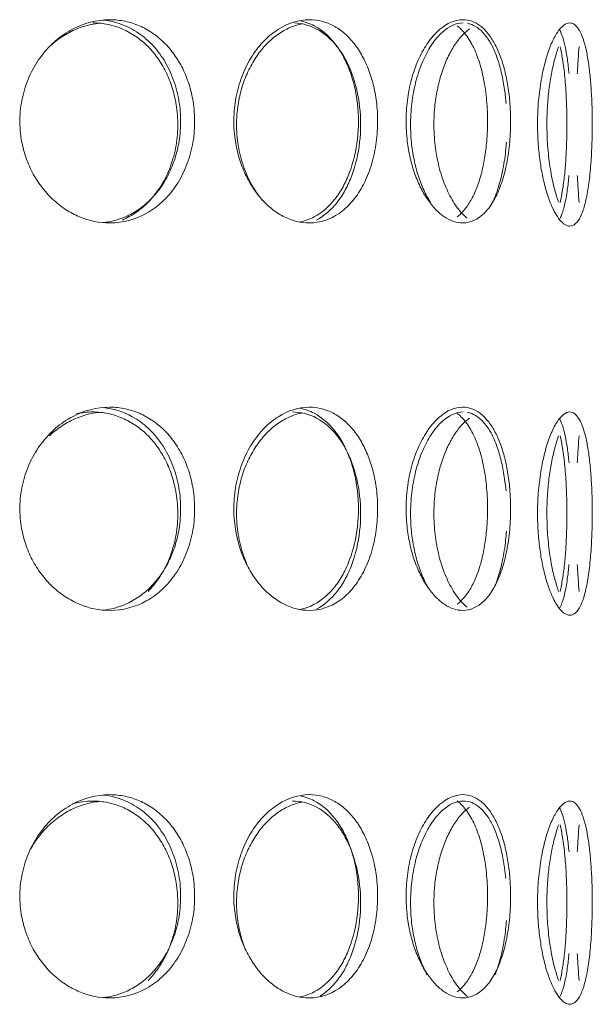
# Model space of a CAD drawing. Header units: inches. Extents: x -498 to 634, y -52 to 183.
# Tile 9 of 29: x -16.16 to -13.94, y 158.26 to 162.08. Entities that reach past the tile are written whole.
import ezdxf

# ---------------------------------------------------------------- set-up
doc = ezdxf.new("R2010")
doc.units = ezdxf.units.IN
doc.header["$MEASUREMENT"] = 0
doc.layers.add('M-EQPM', color=90, linetype='Continuous', lineweight=9)

# ---------------------------------------------------------------- blocks, each defined once
blk = doc.blocks.new('Roof Vent - Roof Vent-V5-Right')
at = {"layer": 'M-EQPM'}
for points, knots in [([(-15.8113, 161.289), (-15.8522, 161.2895), (-15.9101, 161.3009), (-15.9837, 161.3402), (-16.034, 161.3794), (-16.0775, 161.4285), (-16.1135, 161.4847), (-16.1395, 161.5474), (-16.1575, 161.6194), (-16.1611, 161.6857), (-16.1562, 161.743), (-16.1455, 161.7982), (-16.1216, 161.8666), (-16.0783, 161.9376), (-16.0231, 161.9972), (-15.9343, 162.0577), (-15.8624, 162.0758), (-15.8113, 162.0764)], [0, 0, 0, 0, 0.111111, 0.166667, 0.222222, 0.277778, 0.333333, 0.388889, 0.444444, 0.513889, 0.548611, 0.583333, 0.652778, 0.722222, 0.791667, 0.861111, 1, 1, 1, 1]), ([(-15.8516, 162.0625), (-15.8622, 162.0615), (-15.8924, 162.0569), (-15.9403, 162.0424), (-15.9939, 162.0138), (-16.0259, 161.9893), (-16.0402, 161.9764)], [0.0262104, 0.0262104, 0.0262104, 0.0262104, 0.0555556, 0.1111111, 0.1666667, 0.2164931, 0.2164931, 0.2164931, 0.2164931]), ([(-15.8777, 162.0641), (-15.8571, 162.0639), (-15.8173, 162.0596), (-15.7622, 162.0424), (-15.7093, 162.0128), (-15.6621, 161.9736), (-15.6221, 161.9246), (-15.5894, 161.8684), (-15.5659, 161.8057), (-15.5498, 161.7336), (-15.5466, 161.6673), (-15.551, 161.61), (-15.5606, 161.5549), (-15.582, 161.4865), (-15.6215, 161.4154), (-15.6725, 161.3558), (-15.7227, 161.3196), (-15.7536, 161.3044), (-15.7625, 161.3005)], [0, 0, 0, 0, 0.0555556, 0.1111111, 0.1666667, 0.2222222, 0.2777778, 0.3333333, 0.3888889, 0.4444444, 0.5138889, 0.5486111, 0.5833333, 0.6527778, 0.7222222, 0.7916667, 0.8611111, 0.8888889, 0.8888889, 0.8888889, 0.8888889]), ([(-15.8374, 161.2906), (-15.8072, 161.2936), (-15.7599, 161.3056), (-15.698, 161.3402), (-15.651, 161.3794), (-15.611, 161.4284), (-15.5783, 161.4847), (-15.5549, 161.5474), (-15.5388, 161.6194), (-15.5356, 161.6857), (-15.54, 161.743), (-15.5496, 161.7982), (-15.571, 161.8667), (-15.6102, 161.9376), (-15.661, 161.9972), (-15.7368, 162.052), (-15.7972, 162.0708), (-15.8374, 162.0748)], [0.0262108, 0.0262108, 0.0262108, 0.0262108, 0.1111111, 0.1666667, 0.2222222, 0.2777778, 0.3333333, 0.3888889, 0.4444444, 0.5138889, 0.5486111, 0.5833333, 0.6527778, 0.7222222, 0.7916667, 0.8611111, 0.9737937, 0.9737937, 0.9737937, 0.9737937]), ([(-15.8113, 162.0764), (-15.7908, 162.0762), (-15.7512, 162.0719), (-15.6962, 162.0547), (-15.6435, 162.0251), (-15.5965, 161.9859), (-15.5566, 161.9369), (-15.524, 161.8808), (-15.5006, 161.818), (-15.4845, 161.7459), (-15.4813, 161.6796), (-15.4857, 161.6223), (-15.4953, 161.5672), (-15.5166, 161.4988), (-15.556, 161.4277), (-15.6068, 161.3681), (-15.6902, 161.3078), (-15.7601, 161.2896), (-15.8113, 161.289)], [0, 0, 0, 0, 0.055556, 0.111111, 0.166667, 0.222222, 0.277778, 0.333333, 0.388889, 0.444444, 0.513889, 0.548611, 0.583333, 0.652778, 0.722222, 0.791667, 0.861111, 1, 1, 1, 1]), ([(-15.0386, 161.289), (-15.0723, 161.2895), (-15.1203, 161.3009), (-15.1819, 161.3402), (-15.2242, 161.3794), (-15.261, 161.4285), (-15.2916, 161.4847), (-15.3138, 161.5474), (-15.3292, 161.6194), (-15.3323, 161.6857), (-15.3281, 161.743), (-15.3189, 161.7982), (-15.2985, 161.8666), (-15.2617, 161.9376), (-15.215, 161.9972), (-15.1403, 162.0577), (-15.0807, 162.0758), (-15.0386, 162.0764)], [0, 0, 0, 0, 0.111111, 0.166667, 0.222222, 0.277778, 0.333333, 0.388889, 0.444444, 0.513889, 0.548611, 0.583333, 0.652778, 0.722222, 0.791667, 0.861111, 1, 1, 1, 1]), ([(-15.0681, 162.06), (-15.0716, 162.0594), (-15.0911, 162.0551), (-15.1257, 162.0424), (-15.1719, 162.0128), (-15.2142, 161.9736), (-15.2508, 161.9246), (-15.2812, 161.8684), (-15.3034, 161.8057), (-15.3187, 161.7336), (-15.3217, 161.6673), (-15.3175, 161.6101), (-15.3084, 161.5549), (-15.2881, 161.4865), (-15.2554, 161.4233), (-15.2304, 161.3891), (-15.2197, 161.3764)], [0.043858, 0.043858, 0.043858, 0.043858, 0.0555556, 0.1111111, 0.1666667, 0.2222222, 0.2777778, 0.3333333, 0.3888889, 0.4444444, 0.5138889, 0.5486111, 0.5833333, 0.6527778, 0.7222222, 0.7685245, 0.7685245, 0.7685245, 0.7685245]), ([(-15.0105, 161.3005), (-14.9811, 161.3161), (-14.9408, 161.351), (-14.8982, 161.416), (-14.8641, 161.4913), (-14.8388, 161.6006), (-14.8388, 161.7401), (-14.8641, 161.8495), (-14.8982, 161.9247), (-14.9407, 161.9897), (-15.0059, 162.0461), (-15.0667, 162.0628), (-15.0963, 162.0639)], [0.1111111, 0.1111111, 0.1111111, 0.1111111, 0.2222222, 0.2777778, 0.3333333, 0.4444444, 0.5555556, 0.6666667, 0.7222222, 0.7777778, 0.8888889, 0.9911121, 0.9911121, 0.9911121, 0.9911121]), ([(-15.0757, 162.0727), (-15.0564, 162.0689), (-15.0066, 162.0511), (-14.9496, 162.002), (-14.9069, 161.9371), (-14.8727, 161.8619), (-14.8473, 161.7524), (-14.8473, 161.6129), (-14.8727, 161.5036), (-14.907, 161.4283), (-14.9497, 161.3633), (-15.0066, 161.3143), (-15.0564, 161.2965), (-15.0757, 161.2927)], [0.0436651, 0.0436651, 0.0436651, 0.0436651, 0.1111111, 0.2222222, 0.2777778, 0.3333333, 0.4444444, 0.5555556, 0.6666667, 0.7222222, 0.7777778, 0.8888889, 0.9563272, 0.9563272, 0.9563272, 0.9563272]), ([(-15.0386, 162.0764), (-15.0217, 162.0762), (-14.9893, 162.0719), (-14.9446, 162.0547), (-14.902, 162.0251), (-14.8643, 161.9859), (-14.8325, 161.9369), (-14.8067, 161.8807), (-14.7881, 161.818), (-14.7755, 161.7459), (-14.773, 161.6796), (-14.7765, 161.6224), (-14.784, 161.5672), (-14.8008, 161.4988), (-14.832, 161.4278), (-14.8725, 161.3681), (-14.9396, 161.3078), (-14.9965, 161.2896), (-15.0386, 161.289)], [0, 0, 0, 0, 0.055556, 0.111111, 0.166667, 0.222222, 0.277778, 0.333333, 0.388889, 0.444444, 0.513889, 0.548611, 0.583333, 0.652778, 0.722222, 0.791667, 0.861111, 1, 1, 1, 1]), ([(-14.4443, 161.289), (-14.4688, 161.2895), (-14.5041, 161.3009), (-14.5502, 161.3402), (-14.5821, 161.3794), (-14.61, 161.4284), (-14.6334, 161.4847), (-14.6505, 161.5474), (-14.6624, 161.6194), (-14.6648, 161.6857), (-14.6615, 161.743), (-14.6545, 161.7982), (-14.6387, 161.8667), (-14.6105, 161.9376), (-14.5751, 161.9972), (-14.519, 162.0577), (-14.4749, 162.0758), (-14.4443, 162.0764)], [0, 0, 0, 0, 0.111111, 0.166667, 0.222222, 0.277778, 0.333333, 0.388889, 0.444444, 0.513889, 0.548611, 0.583333, 0.652778, 0.722222, 0.791667, 0.861111, 1, 1, 1, 1]), ([(-14.5695, 161.3688), (-14.5788, 161.3835), (-14.5962, 161.4162), (-14.6181, 161.4724), (-14.6341, 161.5351), (-14.6452, 161.6071), (-14.6474, 161.6734), (-14.6444, 161.7306), (-14.6378, 161.7858), (-14.6231, 161.8543), (-14.5966, 161.9253), (-14.5635, 161.9849), (-14.5112, 162.0454), (-14.4704, 162.0635), (-14.4422, 162.0641)], [0.2222222, 0.2222222, 0.2222222, 0.2222222, 0.2777778, 0.3333333, 0.3888889, 0.4444444, 0.5138889, 0.5486111, 0.5833333, 0.6527778, 0.7222222, 0.7916667, 0.8611111, 1, 1, 1, 1]), ([(-14.4443, 162.0764), (-14.4321, 162.0762), (-14.4086, 162.0719), (-14.3768, 162.0547), (-14.3468, 162.0251), (-14.3205, 161.9859), (-14.2986, 161.9369), (-14.281, 161.8807), (-14.2685, 161.818), (-14.26, 161.7459), (-14.2583, 161.6796), (-14.2606, 161.6224), (-14.2657, 161.5672), (-14.277, 161.4988), (-14.2982, 161.4278), (-14.3262, 161.3681), (-14.3731, 161.3078), (-14.4137, 161.2896), (-14.4443, 161.289)], [0, 0, 0, 0, 0.055556, 0.111111, 0.166667, 0.222222, 0.277778, 0.333333, 0.388889, 0.444444, 0.513889, 0.548611, 0.583333, 0.652778, 0.722222, 0.791667, 0.861111, 1, 1, 1, 1]), ([(-14.4263, 162.0625), (-14.4207, 162.0614), (-14.4046, 162.0569), (-14.38, 162.0424), (-14.3526, 162.0128), (-14.3287, 161.9736), (-14.3089, 161.9247), (-14.293, 161.8685), (-14.2824, 161.8097), (-14.2779, 161.7698), (-14.2764, 161.7516)], [0.0265576, 0.0265576, 0.0265576, 0.0265576, 0.0555556, 0.1111111, 0.1666667, 0.2222222, 0.2777778, 0.3333333, 0.3888889, 0.4338694, 0.4338694, 0.4338694, 0.4338694]), ([(-14.0297, 161.2767), (-14.0426, 161.2772), (-14.0617, 161.2886), (-14.0876, 161.3279), (-14.106, 161.3671), (-14.1225, 161.4161), (-14.1364, 161.4723), (-14.1467, 161.535), (-14.1539, 161.6071), (-14.1554, 161.6734), (-14.1534, 161.7307), (-14.1491, 161.7859), (-14.1396, 161.8543), (-14.1227, 161.9253), (-14.1019, 161.9849), (-14.0698, 162.0454), (-14.0458, 162.0635), (-14.0297, 162.0641)], [0, 0, 0, 0, 0.111111, 0.166667, 0.222222, 0.277778, 0.333333, 0.388889, 0.444444, 0.513889, 0.548611, 0.583333, 0.652778, 0.722222, 0.791667, 0.861111, 1, 1, 1, 1]), ([(-14.0297, 162.0641), (-14.0233, 162.0639), (-14.0113, 162.0596), (-13.9955, 162.0424), (-13.9811, 162.0128), (-13.9691, 161.9736), (-13.9594, 161.9246), (-13.9518, 161.8684), (-13.9466, 161.8056), (-13.9432, 161.7336), (-13.9425, 161.6673), (-13.9435, 161.6101), (-13.9455, 161.5549), (-13.9502, 161.4865), (-13.9592, 161.4155), (-13.9716, 161.3558), (-13.9934, 161.2955), (-14.0137, 161.2773), (-14.0297, 161.2767)], [0, 0, 0, 0, 0.055556, 0.111111, 0.166667, 0.222222, 0.277778, 0.333333, 0.388889, 0.444444, 0.513889, 0.548611, 0.583333, 0.652778, 0.722222, 0.791667, 0.861111, 1, 1, 1, 1]), ([(-14.4185, 162.0404), (-14.4292, 162.0326), (-14.4506, 162.0128), (-14.4802, 161.9736), (-14.5062, 161.9246), (-14.5279, 161.8684), (-14.5438, 161.8056), (-14.5548, 161.7335), (-14.557, 161.6673), (-14.554, 161.6101), (-14.5474, 161.5549), (-14.5328, 161.4865), (-14.5065, 161.4155), (-14.4736, 161.3557), (-14.4454, 161.3231), (-14.43, 161.3096), (-14.4278, 161.3077)], [0.1111111, 0.1111111, 0.1111111, 0.1111111, 0.1666667, 0.2222222, 0.2777778, 0.3333333, 0.3888889, 0.4444444, 0.5138889, 0.5486111, 0.5833333, 0.6527778, 0.7222222, 0.7916667, 0.8611111, 0.8726688, 0.8726688, 0.8726688, 0.8726688]), ([(-14.4665, 161.3128), (-14.4561, 161.3206), (-14.4361, 161.3402), (-14.4098, 161.3794), (-14.3879, 161.4285), (-14.3702, 161.4847), (-14.3577, 161.5474), (-14.3493, 161.6195), (-14.3476, 161.6857), (-14.3499, 161.743), (-14.3549, 161.7981), (-14.3663, 161.8666), (-14.3874, 161.9376), (-14.4154, 161.9972), (-14.4436, 162.0335), (-14.4613, 162.0487), (-14.4664, 162.0526)], [0.1111111, 0.1111111, 0.1111111, 0.1111111, 0.1666667, 0.2222222, 0.2777778, 0.3333333, 0.3888889, 0.4444444, 0.5138889, 0.5486111, 0.5833333, 0.6527778, 0.7222222, 0.7916667, 0.8611111, 0.8888889, 0.8888889, 0.8888889, 0.8888889]), ([(-14.073, 161.9719), (-14.0784, 161.9572), (-14.0885, 161.9246), (-14.1014, 161.8684), (-14.111, 161.8056), (-14.1177, 161.7336), (-14.119, 161.6673), (-14.1172, 161.6101), (-14.1132, 161.5549), (-14.1044, 161.4865), (-14.0897, 161.4202), (-14.0784, 161.3837), (-14.073, 161.369)], [0.2222222, 0.2222222, 0.2222222, 0.2222222, 0.2777778, 0.3333333, 0.3888889, 0.4444444, 0.5138889, 0.5486111, 0.5833333, 0.6527778, 0.7222222, 0.7777778, 0.7777778, 0.7777778, 0.7777778]), ([(-14.0676, 161.3688), (-14.064, 161.3835), (-14.0576, 161.4162), (-14.0501, 161.4724), (-14.0449, 161.5351), (-14.0415, 161.6071), (-14.0408, 161.6734), (-14.0417, 161.7306), (-14.0438, 161.7858), (-14.0484, 161.8543), (-14.0568, 161.9205), (-14.0639, 161.957), (-14.0676, 161.9717)], [0.2222222, 0.2222222, 0.2222222, 0.2222222, 0.2777778, 0.3333333, 0.3888889, 0.4444444, 0.5138889, 0.5486111, 0.5833333, 0.6527778, 0.7222222, 0.7777778, 0.7777778, 0.7777778, 0.7777778]), ([(-14.2754, 161.6018), (-14.2762, 161.5907), (-14.2795, 161.552), (-14.2894, 161.4864), (-14.3069, 161.4216), (-14.3211, 161.3862), (-14.3277, 161.3724)], [0.5555556, 0.5555556, 0.5555556, 0.5555556, 0.5833333, 0.6527778, 0.7222222, 0.7734541, 0.7734541, 0.7734541, 0.7734541]), ([(-14.033, 161.4732), (-14.0348, 161.4534), (-14.0396, 161.4114), (-14.0496, 161.3557), (-14.0608, 161.3207), (-14.0679, 161.3059), (-14.0697, 161.3026)], [0.6666667, 0.6666667, 0.6666667, 0.6666667, 0.7222222, 0.7916667, 0.8611111, 0.883892, 0.883892, 0.883892, 0.883892]), ([(-15.8113, 159.788), (-15.8522, 159.7885), (-15.9101, 159.7999), (-15.9837, 159.8393), (-16.034, 159.8785), (-16.0775, 159.9275), (-16.1135, 159.9837), (-16.1395, 160.0464), (-16.1575, 160.1185), (-16.1611, 160.1847), (-16.1562, 160.242), (-16.1455, 160.2972), (-16.1216, 160.3656), (-16.0783, 160.4366), (-16.0231, 160.4962), (-15.9343, 160.5567), (-15.8624, 160.5748), (-15.8113, 160.5754)], [0, 0, 0, 0, 0.111111, 0.166667, 0.222222, 0.277778, 0.333333, 0.388889, 0.444444, 0.513889, 0.548611, 0.583333, 0.652778, 0.722222, 0.791667, 0.861111, 1, 1, 1, 1]), ([(-15.8374, 159.7896), (-15.8072, 159.7926), (-15.7599, 159.8046), (-15.698, 159.8393), (-15.651, 159.8784), (-15.611, 159.9275), (-15.5783, 159.9837), (-15.5549, 160.0464), (-15.5388, 160.1184), (-15.5356, 160.1847), (-15.54, 160.242), (-15.5496, 160.2972), (-15.571, 160.3657), (-15.6102, 160.4366), (-15.661, 160.4962), (-15.7368, 160.551), (-15.7972, 160.5698), (-15.8374, 160.5739)], [0.0262108, 0.0262108, 0.0262108, 0.0262108, 0.1111111, 0.1666667, 0.2222222, 0.2777778, 0.3333333, 0.3888889, 0.4444444, 0.5138889, 0.5486111, 0.5833333, 0.6527778, 0.7222222, 0.7916667, 0.8611111, 0.9737937, 0.9737937, 0.9737937, 0.9737937]), ([(-15.8113, 160.5754), (-15.7908, 160.5752), (-15.7512, 160.5709), (-15.6962, 160.5537), (-15.6435, 160.5241), (-15.5965, 160.4849), (-15.5566, 160.436), (-15.524, 160.3798), (-15.5006, 160.317), (-15.4845, 160.2449), (-15.4813, 160.1786), (-15.4857, 160.1214), (-15.4953, 160.0662), (-15.5166, 159.9978), (-15.556, 159.9268), (-15.6068, 159.8671), (-15.6902, 159.8068), (-15.7601, 159.7887), (-15.8113, 159.788)], [0, 0, 0, 0, 0.055556, 0.111111, 0.166667, 0.222222, 0.277778, 0.333333, 0.388889, 0.444444, 0.513889, 0.548611, 0.583333, 0.652778, 0.722222, 0.791667, 0.861111, 1, 1, 1, 1]), ([(-15.0386, 159.788), (-15.0723, 159.7885), (-15.1203, 159.8), (-15.1819, 159.8393), (-15.2242, 159.8784), (-15.261, 159.9275), (-15.2916, 159.9837), (-15.3138, 160.0464), (-15.3292, 160.1184), (-15.3323, 160.1847), (-15.3281, 160.242), (-15.3189, 160.2972), (-15.2985, 160.3656), (-15.2617, 160.4366), (-15.215, 160.4962), (-15.1403, 160.5567), (-15.0807, 160.5748), (-15.0386, 160.5754)], [0, 0, 0, 0, 0.111111, 0.166667, 0.222222, 0.277778, 0.333333, 0.388889, 0.444444, 0.513889, 0.548611, 0.583333, 0.652778, 0.722222, 0.791667, 0.861111, 1, 1, 1, 1]), ([(-15.0757, 160.5717), (-15.0564, 160.5679), (-15.0066, 160.5501), (-14.9496, 160.501), (-14.9069, 160.4361), (-14.8727, 160.3609), (-14.8473, 160.2514), (-14.8473, 160.1119), (-14.8727, 160.0026), (-14.907, 159.9273), (-14.9497, 159.8623), (-15.0066, 159.8133), (-15.0564, 159.7956), (-15.0757, 159.7918)], [0.0436651, 0.0436651, 0.0436651, 0.0436651, 0.1111111, 0.2222222, 0.2777778, 0.3333333, 0.4444444, 0.5555556, 0.6666667, 0.7222222, 0.7777778, 0.8888889, 0.9563272, 0.9563272, 0.9563272, 0.9563272]), ([(-15.0386, 160.5754), (-15.0217, 160.5752), (-14.9893, 160.5709), (-14.9446, 160.5537), (-14.902, 160.5241), (-14.8643, 160.4849), (-14.8325, 160.4359), (-14.8067, 160.3797), (-14.7881, 160.317), (-14.7755, 160.2449), (-14.773, 160.1786), (-14.7765, 160.1214), (-14.784, 160.0662), (-14.8008, 159.9978), (-14.832, 159.9268), (-14.8725, 159.8671), (-14.9396, 159.8068), (-14.9965, 159.7887), (-15.0386, 159.788)], [0, 0, 0, 0, 0.055556, 0.111111, 0.166667, 0.222222, 0.277778, 0.333333, 0.388889, 0.444444, 0.513889, 0.548611, 0.583333, 0.652778, 0.722222, 0.791667, 0.861111, 1, 1, 1, 1]), ([(-14.4443, 159.788), (-14.4688, 159.7885), (-14.5041, 159.8), (-14.5502, 159.8393), (-14.5821, 159.8784), (-14.61, 159.9274), (-14.6334, 159.9837), (-14.6505, 160.0464), (-14.6624, 160.1184), (-14.6648, 160.1847), (-14.6615, 160.242), (-14.6545, 160.2972), (-14.6387, 160.3657), (-14.6105, 160.4367), (-14.5751, 160.4963), (-14.519, 160.5567), (-14.4749, 160.5748), (-14.4443, 160.5754)], [0, 0, 0, 0, 0.111111, 0.166667, 0.222222, 0.277778, 0.333333, 0.388889, 0.444444, 0.513889, 0.548611, 0.583333, 0.652778, 0.722222, 0.791667, 0.861111, 1, 1, 1, 1]), ([(-14.4443, 160.5754), (-14.4321, 160.5752), (-14.4086, 160.5709), (-14.3768, 160.5538), (-14.3468, 160.5241), (-14.3205, 160.4849), (-14.2986, 160.4359), (-14.281, 160.3797), (-14.2685, 160.317), (-14.26, 160.2449), (-14.2583, 160.1786), (-14.2606, 160.1214), (-14.2657, 160.0662), (-14.277, 159.9979), (-14.2982, 159.9268), (-14.3262, 159.8671), (-14.3731, 159.8068), (-14.4137, 159.7886), (-14.4443, 159.788)], [0, 0, 0, 0, 0.055556, 0.111111, 0.166667, 0.222222, 0.277778, 0.333333, 0.388889, 0.444444, 0.513889, 0.548611, 0.583333, 0.652778, 0.722222, 0.791667, 0.861111, 1, 1, 1, 1]), ([(-15.8516, 160.5554), (-15.8622, 160.5543), (-15.8924, 160.5498), (-15.9403, 160.5353), (-15.9958, 160.5057), (-16.0294, 160.4795), (-16.045, 160.4648)], [0.0262104, 0.0262104, 0.0262104, 0.0262104, 0.0555556, 0.1111111, 0.1666667, 0.2222222, 0.2222222, 0.2222222, 0.2222222]), ([(-15.8777, 160.557), (-15.8571, 160.5567), (-15.8173, 160.5525), (-15.7622, 160.5353), (-15.7093, 160.5057), (-15.6621, 160.4664), (-15.6221, 160.4175), (-15.5894, 160.3613), (-15.5659, 160.2985), (-15.5498, 160.2265), (-15.5466, 160.1601), (-15.551, 160.1029), (-15.5606, 160.0477), (-15.582, 159.9793), (-15.6188, 159.913), (-15.6487, 159.8765), (-15.6633, 159.8618)], [0, 0, 0, 0, 0.0555556, 0.1111111, 0.1666667, 0.2222222, 0.2777778, 0.3333333, 0.3888889, 0.4444444, 0.5138889, 0.5486111, 0.5833333, 0.6527778, 0.7222222, 0.7777778, 0.7777778, 0.7777778, 0.7777778]), ([(-15.0681, 160.5529), (-15.0716, 160.5522), (-15.0911, 160.5479), (-15.1257, 160.5353), (-15.1719, 160.5057), (-15.2142, 160.4664), (-15.2508, 160.4174), (-15.2812, 160.3613), (-15.3034, 160.2985), (-15.3187, 160.2264), (-15.3217, 160.1602), (-15.3175, 160.1029), (-15.3084, 160.0477), (-15.295, 160.0026), (-15.2829, 159.9735), (-15.2813, 159.9697)], [0.043858, 0.043858, 0.043858, 0.043858, 0.0555556, 0.1111111, 0.1666667, 0.2222222, 0.2777778, 0.3333333, 0.3888889, 0.4444444, 0.5138889, 0.5486111, 0.5833333, 0.6527778, 0.6632823, 0.6632823, 0.6632823, 0.6632823]), ([(-15.0105, 159.7933), (-14.9811, 159.809), (-14.9408, 159.8438), (-14.8982, 159.9088), (-14.8641, 159.9841), (-14.8388, 160.0934), (-14.8388, 160.233), (-14.8641, 160.3424), (-14.8982, 160.4176), (-14.9407, 160.4826), (-15.008, 160.5408), (-15.0718, 160.557), (-15.1041, 160.557)], [0.1111111, 0.1111111, 0.1111111, 0.1111111, 0.2222222, 0.2777778, 0.3333333, 0.4444444, 0.5555556, 0.6666667, 0.7222222, 0.7777778, 0.8888889, 1, 1, 1, 1]), ([(-14.5755, 159.8715), (-14.5825, 159.8835), (-14.5978, 159.9131), (-14.6181, 159.9653), (-14.6341, 160.028), (-14.6452, 160.1), (-14.6474, 160.1663), (-14.6444, 160.2235), (-14.6378, 160.2787), (-14.6231, 160.3471), (-14.5966, 160.4181), (-14.5635, 160.4778), (-14.5112, 160.5382), (-14.4704, 160.5564), (-14.4422, 160.557)], [0.2343624, 0.2343624, 0.2343624, 0.2343624, 0.2777778, 0.3333333, 0.3888889, 0.4444444, 0.5138889, 0.5486111, 0.5833333, 0.6527778, 0.7222222, 0.7916667, 0.8611111, 1, 1, 1, 1]), ([(-14.4185, 160.5332), (-14.4292, 160.5254), (-14.4506, 160.5057), (-14.4802, 160.4664), (-14.5062, 160.4174), (-14.5279, 160.3612), (-14.5438, 160.2985), (-14.5548, 160.2264), (-14.557, 160.1602), (-14.554, 160.1029), (-14.5474, 160.0478), (-14.5328, 159.9794), (-14.5065, 159.9083), (-14.4736, 159.8486), (-14.4454, 159.8159), (-14.43, 159.8025), (-14.4278, 159.8006)], [0.1111111, 0.1111111, 0.1111111, 0.1111111, 0.1666667, 0.2222222, 0.2777778, 0.3333333, 0.3888889, 0.4444444, 0.5138889, 0.5486111, 0.5833333, 0.6527778, 0.7222222, 0.7916667, 0.8611111, 0.8726688, 0.8726688, 0.8726688, 0.8726688]), ([(-14.4665, 159.8118), (-14.4561, 159.8196), (-14.4361, 159.8393), (-14.4098, 159.8785), (-14.3879, 159.9275), (-14.3702, 159.9838), (-14.3577, 160.0464), (-14.3493, 160.1185), (-14.3476, 160.1847), (-14.3499, 160.242), (-14.3549, 160.2972), (-14.3663, 160.3656), (-14.3874, 160.4366), (-14.4154, 160.4962), (-14.4436, 160.5325), (-14.4613, 160.5478), (-14.4664, 160.5516)], [0.1111111, 0.1111111, 0.1111111, 0.1111111, 0.1666667, 0.2222222, 0.2777778, 0.3333333, 0.3888889, 0.4444444, 0.5138889, 0.5486111, 0.5833333, 0.6527778, 0.7222222, 0.7916667, 0.8611111, 0.8888889, 0.8888889, 0.8888889, 0.8888889]), ([(-14.4263, 160.5553), (-14.4207, 160.5543), (-14.4046, 160.5497), (-14.38, 160.5353), (-14.3526, 160.5057), (-14.3287, 160.4665), (-14.3089, 160.4175), (-14.293, 160.3614), (-14.2827, 160.3046), (-14.2784, 160.2669), (-14.2769, 160.2509)], [0.0265576, 0.0265576, 0.0265576, 0.0265576, 0.0555556, 0.1111111, 0.1666667, 0.2222222, 0.2777778, 0.3333333, 0.3888889, 0.4285556, 0.4285556, 0.4285556, 0.4285556]), ([(-14.0297, 159.7696), (-14.0426, 159.7701), (-14.0617, 159.7815), (-14.0876, 159.8208), (-14.106, 159.86), (-14.1225, 159.909), (-14.1364, 159.9652), (-14.1467, 160.0279), (-14.1539, 160.1), (-14.1554, 160.1663), (-14.1534, 160.2235), (-14.1491, 160.2787), (-14.1396, 160.3472), (-14.1227, 160.4182), (-14.1019, 160.4778), (-14.0698, 160.5382), (-14.0458, 160.5564), (-14.0297, 160.557)], [0, 0, 0, 0, 0.111111, 0.166667, 0.222222, 0.277778, 0.333333, 0.388889, 0.444444, 0.513889, 0.548611, 0.583333, 0.652778, 0.722222, 0.791667, 0.861111, 1, 1, 1, 1]), ([(-14.0297, 160.557), (-14.0233, 160.5567), (-14.0113, 160.5525), (-13.9955, 160.5353), (-13.9811, 160.5057), (-13.9691, 160.4664), (-13.9594, 160.4174), (-13.9518, 160.3612), (-13.9466, 160.2985), (-13.9432, 160.2264), (-13.9425, 160.1602), (-13.9435, 160.1029), (-13.9455, 160.0478), (-13.9502, 159.9794), (-13.9592, 159.9083), (-13.9716, 159.8486), (-13.9934, 159.7883), (-14.0137, 159.7702), (-14.0297, 159.7696)], [0, 0, 0, 0, 0.055556, 0.111111, 0.166667, 0.222222, 0.277778, 0.333333, 0.388889, 0.444444, 0.513889, 0.548611, 0.583333, 0.652778, 0.722222, 0.791667, 0.861111, 1, 1, 1, 1]), ([(-14.073, 160.4648), (-14.0784, 160.4501), (-14.0885, 160.4174), (-14.1014, 160.3612), (-14.111, 160.2985), (-14.1177, 160.2264), (-14.119, 160.1602), (-14.1172, 160.1029), (-14.1132, 160.0478), (-14.1044, 159.9794), (-14.0897, 159.9131), (-14.0784, 159.8766), (-14.073, 159.8618)], [0.2222222, 0.2222222, 0.2222222, 0.2222222, 0.2777778, 0.3333333, 0.3888889, 0.4444444, 0.5138889, 0.5486111, 0.5833333, 0.6527778, 0.7222222, 0.7777778, 0.7777778, 0.7777778, 0.7777778]), ([(-14.0676, 159.8616), (-14.064, 159.8763), (-14.0576, 159.909), (-14.0501, 159.9653), (-14.0449, 160.028), (-14.0415, 160.1), (-14.0408, 160.1663), (-14.0417, 160.2235), (-14.0438, 160.2787), (-14.0484, 160.3471), (-14.0568, 160.4134), (-14.0639, 160.4499), (-14.0676, 160.4646)], [0.2222222, 0.2222222, 0.2222222, 0.2222222, 0.2777778, 0.3333333, 0.3888889, 0.4444444, 0.5138889, 0.5486111, 0.5833333, 0.6527778, 0.7222222, 0.7777778, 0.7777778, 0.7777778, 0.7777778]), ([(-14.2754, 160.0947), (-14.2762, 160.0835), (-14.2795, 160.0449), (-14.2894, 159.9792), (-14.3055, 159.9197), (-14.3175, 159.8881), (-14.3219, 159.878)], [0.5555556, 0.5555556, 0.5555556, 0.5555556, 0.5833333, 0.6527778, 0.7222222, 0.7581008, 0.7581008, 0.7581008, 0.7581008]), ([(-14.033, 159.9661), (-14.0348, 159.9462), (-14.0396, 159.9043), (-14.0496, 159.8486), (-14.0608, 159.8135), (-14.0679, 159.7988), (-14.0697, 159.7955)], [0.6666667, 0.6666667, 0.6666667, 0.6666667, 0.7222222, 0.7916667, 0.8611111, 0.883892, 0.883892, 0.883892, 0.883892]), ([(-15.8113, 158.2871), (-15.8522, 158.2875), (-15.9101, 158.299), (-15.9837, 158.3383), (-16.034, 158.3775), (-16.0775, 158.4265), (-16.1135, 158.4828), (-16.1395, 158.5455), (-16.1575, 158.6175), (-16.1611, 158.6838), (-16.1562, 158.741), (-16.1455, 158.7962), (-16.1216, 158.8646), (-16.0783, 158.9356), (-16.0231, 158.9953), (-15.9343, 159.0557), (-15.8624, 159.0739), (-15.8113, 159.0745)], [0, 0, 0, 0, 0.111111, 0.166667, 0.222222, 0.277778, 0.333333, 0.388889, 0.444444, 0.513889, 0.548611, 0.583333, 0.652778, 0.722222, 0.791667, 0.861111, 1, 1, 1, 1]), ([(-15.8516, 159.0482), (-15.8622, 159.0472), (-15.8924, 159.0426), (-15.9403, 159.0281), (-15.9958, 158.9985), (-16.0462, 158.9593), (-16.087, 158.9133), (-16.1092, 158.8797), (-16.1182, 158.8638)], [0.0262104, 0.0262104, 0.0262104, 0.0262104, 0.0555556, 0.1111111, 0.1666667, 0.2222222, 0.2777778, 0.323175, 0.323175, 0.323175, 0.323175]), ([(-15.8777, 159.0498), (-15.8571, 159.0496), (-15.8173, 159.0453), (-15.7622, 159.0281), (-15.7093, 158.9985), (-15.6621, 158.9593), (-15.6221, 158.9103), (-15.5894, 158.8542), (-15.5659, 158.7914), (-15.5498, 158.7193), (-15.5466, 158.653), (-15.551, 158.5958), (-15.5606, 158.5406), (-15.582, 158.4722), (-15.6188, 158.4059), (-15.6487, 158.3694), (-15.6633, 158.3547)], [0, 0, 0, 0, 0.0555556, 0.1111111, 0.1666667, 0.2222222, 0.2777778, 0.3333333, 0.3888889, 0.4444444, 0.5138889, 0.5486111, 0.5833333, 0.6527778, 0.7222222, 0.7777778, 0.7777778, 0.7777778, 0.7777778]), ([(-15.8374, 158.2886), (-15.8072, 158.2916), (-15.7599, 158.3036), (-15.698, 158.3383), (-15.651, 158.3775), (-15.611, 158.4265), (-15.5783, 158.4827), (-15.5549, 158.5454), (-15.5388, 158.6174), (-15.5356, 158.6838), (-15.54, 158.741), (-15.5496, 158.7962), (-15.571, 158.8647), (-15.6102, 158.9356), (-15.661, 158.9953), (-15.7368, 159.05), (-15.7972, 159.0689), (-15.8374, 159.0729)], [0.0262108, 0.0262108, 0.0262108, 0.0262108, 0.1111111, 0.1666667, 0.2222222, 0.2777778, 0.3333333, 0.3888889, 0.4444444, 0.5138889, 0.5486111, 0.5833333, 0.6527778, 0.7222222, 0.7916667, 0.8611111, 0.9737937, 0.9737937, 0.9737937, 0.9737937]), ([(-15.8113, 159.0745), (-15.7908, 159.0742), (-15.7512, 159.0699), (-15.6962, 159.0528), (-15.6435, 159.0232), (-15.5965, 158.9839), (-15.5566, 158.935), (-15.524, 158.8788), (-15.5006, 158.816), (-15.4845, 158.744), (-15.4813, 158.6776), (-15.4857, 158.6204), (-15.4953, 158.5652), (-15.5166, 158.4968), (-15.556, 158.4258), (-15.6068, 158.3661), (-15.6902, 158.3058), (-15.7601, 158.2877), (-15.8113, 158.2871)], [0, 0, 0, 0, 0.055556, 0.111111, 0.166667, 0.222222, 0.277778, 0.333333, 0.388889, 0.444444, 0.513889, 0.548611, 0.583333, 0.652778, 0.722222, 0.791667, 0.861111, 1, 1, 1, 1]), ([(-15.0386, 158.2871), (-15.0723, 158.2875), (-15.1203, 158.299), (-15.1819, 158.3383), (-15.2242, 158.3775), (-15.261, 158.4265), (-15.2916, 158.4827), (-15.3138, 158.5454), (-15.3292, 158.6175), (-15.3323, 158.6838), (-15.3281, 158.741), (-15.3189, 158.7962), (-15.2985, 158.8647), (-15.2617, 158.9356), (-15.215, 158.9953), (-15.1403, 159.0557), (-15.0807, 159.0739), (-15.0386, 159.0745)], [0, 0, 0, 0, 0.111111, 0.166667, 0.222222, 0.277778, 0.333333, 0.388889, 0.444444, 0.513889, 0.548611, 0.583333, 0.652778, 0.722222, 0.791667, 0.861111, 1, 1, 1, 1]), ([(-15.0681, 159.0458), (-15.0716, 159.0451), (-15.0911, 159.0408), (-15.1257, 159.0281), (-15.1719, 158.9985), (-15.2142, 158.9593), (-15.2508, 158.9103), (-15.2812, 158.8541), (-15.3034, 158.7914), (-15.3187, 158.7193), (-15.3217, 158.653), (-15.3175, 158.5958), (-15.3084, 158.5406), (-15.2962, 158.4996), (-15.286, 158.4741)], [0.043858, 0.043858, 0.043858, 0.043858, 0.0555556, 0.1111111, 0.1666667, 0.2222222, 0.2777778, 0.3333333, 0.3888889, 0.4444444, 0.5138889, 0.5486111, 0.5833333, 0.6527778, 0.6527778, 0.6527778, 0.6527778]), ([(-14.9961, 158.2946), (-14.9723, 158.3097), (-14.9373, 158.3421), (-14.8982, 158.4017), (-14.8641, 158.477), (-14.8388, 158.5863), (-14.8388, 158.7258), (-14.8641, 158.8353), (-14.8982, 158.9105), (-14.9407, 158.9754), (-15.008, 159.0337), (-15.0718, 159.0498), (-15.1041, 159.0498)], [0.1295444, 0.1295444, 0.1295444, 0.1295444, 0.2222222, 0.2777778, 0.3333333, 0.4444444, 0.5555556, 0.6666667, 0.7222222, 0.7777778, 0.8888889, 1, 1, 1, 1]), ([(-15.0757, 159.0707), (-15.0564, 159.0669), (-15.0066, 159.0491), (-14.9496, 159.0001), (-14.9069, 158.9351), (-14.8727, 158.8599), (-14.8473, 158.7504), (-14.8473, 158.6109), (-14.8727, 158.5016), (-14.907, 158.4263), (-14.9497, 158.3613), (-15.0066, 158.3124), (-15.0564, 158.2946), (-15.0757, 158.2908)], [0.0436651, 0.0436651, 0.0436651, 0.0436651, 0.1111111, 0.2222222, 0.2777778, 0.3333333, 0.4444444, 0.5555556, 0.6666667, 0.7222222, 0.7777778, 0.8888889, 0.9563272, 0.9563272, 0.9563272, 0.9563272]), ([(-15.0386, 159.0745), (-15.0217, 159.0742), (-14.9893, 159.07), (-14.9446, 159.0528), (-14.902, 159.0231), (-14.8643, 158.9839), (-14.8325, 158.9349), (-14.8067, 158.8788), (-14.7881, 158.816), (-14.7755, 158.7439), (-14.773, 158.6776), (-14.7765, 158.6204), (-14.784, 158.5652), (-14.8008, 158.4968), (-14.832, 158.4258), (-14.8725, 158.3661), (-14.9396, 158.3058), (-14.9965, 158.2877), (-15.0386, 158.2871)], [0, 0, 0, 0, 0.055556, 0.111111, 0.166667, 0.222222, 0.277778, 0.333333, 0.388889, 0.444444, 0.513889, 0.548611, 0.583333, 0.652778, 0.722222, 0.791667, 0.861111, 1, 1, 1, 1]), ([(-14.4443, 158.2871), (-14.4688, 158.2875), (-14.5041, 158.299), (-14.5502, 158.3383), (-14.5821, 158.3774), (-14.61, 158.4265), (-14.6334, 158.4827), (-14.6505, 158.5454), (-14.6624, 158.6174), (-14.6648, 158.6838), (-14.6615, 158.741), (-14.6545, 158.7962), (-14.6387, 158.8647), (-14.6105, 158.9357), (-14.5751, 158.9953), (-14.519, 159.0557), (-14.4749, 159.0738), (-14.4443, 159.0745)], [0, 0, 0, 0, 0.111111, 0.166667, 0.222222, 0.277778, 0.333333, 0.388889, 0.444444, 0.513889, 0.548611, 0.583333, 0.652778, 0.722222, 0.791667, 0.861111, 1, 1, 1, 1]), ([(-14.5822, 158.3762), (-14.5868, 158.3848), (-14.5996, 158.4107), (-14.6181, 158.4582), (-14.6341, 158.5208), (-14.6452, 158.5929), (-14.6474, 158.6591), (-14.6444, 158.7164), (-14.6378, 158.7715), (-14.6231, 158.84), (-14.5966, 158.911), (-14.5635, 158.9706), (-14.5112, 159.0311), (-14.4704, 159.0492), (-14.4422, 159.0498)], [0.2483175, 0.2483175, 0.2483175, 0.2483175, 0.2777778, 0.3333333, 0.3888889, 0.4444444, 0.5138889, 0.5486111, 0.5833333, 0.6527778, 0.7222222, 0.7916667, 0.8611111, 1, 1, 1, 1]), ([(-14.4665, 158.3108), (-14.4561, 158.3186), (-14.4361, 158.3383), (-14.4098, 158.3775), (-14.3879, 158.4265), (-14.3702, 158.4828), (-14.3577, 158.5455), (-14.3493, 158.6175), (-14.3476, 158.6838), (-14.3499, 158.741), (-14.3549, 158.7962), (-14.3663, 158.8646), (-14.3874, 158.9356), (-14.4154, 158.9953), (-14.4436, 159.0315), (-14.4613, 159.0468), (-14.4664, 159.0506)], [0.1111111, 0.1111111, 0.1111111, 0.1111111, 0.1666667, 0.2222222, 0.2777778, 0.3333333, 0.3888889, 0.4444444, 0.5138889, 0.5486111, 0.5833333, 0.6527778, 0.7222222, 0.7916667, 0.8611111, 0.8888889, 0.8888889, 0.8888889, 0.8888889]), ([(-14.4443, 159.0745), (-14.4321, 159.0742), (-14.4086, 159.07), (-14.3768, 159.0528), (-14.3468, 159.0231), (-14.3205, 158.9839), (-14.2986, 158.9349), (-14.281, 158.8787), (-14.2685, 158.816), (-14.26, 158.7439), (-14.2583, 158.6776), (-14.2606, 158.6204), (-14.2657, 158.5652), (-14.277, 158.4969), (-14.2982, 158.4258), (-14.3262, 158.3661), (-14.3731, 158.3058), (-14.4137, 158.2877), (-14.4443, 158.2871)], [0, 0, 0, 0, 0.055556, 0.111111, 0.166667, 0.222222, 0.277778, 0.333333, 0.388889, 0.444444, 0.513889, 0.548611, 0.583333, 0.652778, 0.722222, 0.791667, 0.861111, 1, 1, 1, 1]), ([(-14.4422, 159.0498), (-14.4309, 159.0496), (-14.4093, 159.0453), (-14.38, 159.0281), (-14.3526, 158.9985), (-14.3287, 158.9593), (-14.3089, 158.9104), (-14.293, 158.8543), (-14.2831, 158.7995), (-14.2788, 158.764), (-14.2775, 158.7502)], [0, 0, 0, 0, 0.0555556, 0.1111111, 0.1666667, 0.2222222, 0.2777778, 0.3333333, 0.3888889, 0.4232419, 0.4232419, 0.4232419, 0.4232419]), ([(-14.0297, 158.2624), (-14.0426, 158.2629), (-14.0617, 158.2744), (-14.0876, 158.3136), (-14.106, 158.3528), (-14.1225, 158.4018), (-14.1364, 158.4581), (-14.1467, 158.5208), (-14.1539, 158.5928), (-14.1554, 158.6591), (-14.1534, 158.7164), (-14.1491, 158.7716), (-14.1396, 158.8401), (-14.1227, 158.911), (-14.1019, 158.9706), (-14.0698, 159.0311), (-14.0458, 159.0492), (-14.0297, 159.0498)], [0, 0, 0, 0, 0.111111, 0.166667, 0.222222, 0.277778, 0.333333, 0.388889, 0.444444, 0.513889, 0.548611, 0.583333, 0.652778, 0.722222, 0.791667, 0.861111, 1, 1, 1, 1]), ([(-14.0297, 159.0498), (-14.0233, 159.0496), (-14.0113, 159.0453), (-13.9955, 159.0281), (-13.9811, 158.9985), (-13.9691, 158.9593), (-13.9594, 158.9103), (-13.9518, 158.8541), (-13.9466, 158.7914), (-13.9432, 158.7193), (-13.9425, 158.653), (-13.9435, 158.5958), (-13.9455, 158.5406), (-13.9502, 158.4722), (-13.9592, 158.4012), (-13.9716, 158.3415), (-13.9934, 158.2812), (-14.0137, 158.263), (-14.0297, 158.2624)], [0, 0, 0, 0, 0.055556, 0.111111, 0.166667, 0.222222, 0.277778, 0.333333, 0.388889, 0.444444, 0.513889, 0.548611, 0.583333, 0.652778, 0.722222, 0.791667, 0.861111, 1, 1, 1, 1]), ([(-14.4185, 159.0261), (-14.4292, 159.0183), (-14.4506, 158.9985), (-14.4802, 158.9593), (-14.5062, 158.9103), (-14.5279, 158.8541), (-14.5438, 158.7914), (-14.5548, 158.7193), (-14.557, 158.653), (-14.554, 158.5958), (-14.5474, 158.5406), (-14.5328, 158.4723), (-14.5065, 158.4012), (-14.4736, 158.3415), (-14.4447, 158.308), (-14.4285, 158.294), (-14.4256, 158.2917)], [0.1111111, 0.1111111, 0.1111111, 0.1111111, 0.1666667, 0.2222222, 0.2777778, 0.3333333, 0.3888889, 0.4444444, 0.5138889, 0.5486111, 0.5833333, 0.6527778, 0.7222222, 0.7916667, 0.8611111, 0.8765094, 0.8765094, 0.8765094, 0.8765094]), ([(-14.073, 158.9577), (-14.0784, 158.943), (-14.0885, 158.9103), (-14.1014, 158.8541), (-14.111, 158.7914), (-14.1177, 158.7193), (-14.119, 158.653), (-14.1172, 158.5958), (-14.1132, 158.5406), (-14.1044, 158.4723), (-14.0897, 158.4059), (-14.0784, 158.3694), (-14.073, 158.3547)], [0.2222222, 0.2222222, 0.2222222, 0.2222222, 0.2777778, 0.3333333, 0.3888889, 0.4444444, 0.5138889, 0.5486111, 0.5833333, 0.6527778, 0.7222222, 0.7777778, 0.7777778, 0.7777778, 0.7777778]), ([(-14.0676, 158.3545), (-14.064, 158.3692), (-14.0576, 158.4019), (-14.0501, 158.4581), (-14.0449, 158.5208), (-14.0415, 158.5929), (-14.0408, 158.6591), (-14.0417, 158.7164), (-14.0438, 158.7716), (-14.0484, 158.84), (-14.0568, 158.9063), (-14.0639, 158.9427), (-14.0676, 158.9575)], [0.2222222, 0.2222222, 0.2222222, 0.2222222, 0.2777778, 0.3333333, 0.3888889, 0.4444444, 0.5138889, 0.5486111, 0.5833333, 0.6527778, 0.7222222, 0.7777778, 0.7777778, 0.7777778, 0.7777778]), ([(-14.2754, 158.5876), (-14.2762, 158.5764), (-14.2795, 158.5378), (-14.2894, 158.4721), (-14.3048, 158.4148), (-14.316, 158.3849), (-14.3195, 158.3764)], [0.5555556, 0.5555556, 0.5555556, 0.5555556, 0.5833333, 0.6527778, 0.7222222, 0.7515695, 0.7515695, 0.7515695, 0.7515695]), ([(-14.033, 158.4589), (-14.0348, 158.4391), (-14.0396, 158.3972), (-14.0496, 158.3415), (-14.0608, 158.3064), (-14.0679, 158.2917), (-14.0697, 158.2884)], [0.6666667, 0.6666667, 0.6666667, 0.6666667, 0.7222222, 0.7916667, 0.8611111, 0.883892, 0.883892, 0.883892, 0.883892])]:
    blk.add_open_spline(points, degree=3, knots=knots, dxfattribs=at)
for points in [[(-14.0709, 162.0403), (-14.0665, 162.0325), (-14.058, 162.0128), (-14.0474, 161.9736), (-14.039, 161.9246), (-14.0347, 161.8872), (-14.0329, 161.8674)], [(-14.0008, 161.8673), (-13.9998, 161.8872), (-13.9975, 161.9248), (-13.9951, 161.9573), (-13.9939, 161.972)], [(-13.9939, 161.972), (-13.9951, 161.9573), (-13.9975, 161.9248), (-13.9998, 161.8872), (-14.0008, 161.8673)], [(-13.9939, 161.3689), (-13.9951, 161.3836), (-13.9975, 161.4161), (-13.9998, 161.4537), (-14.0008, 161.4735)], [(-14.0008, 161.4735), (-13.9998, 161.4537), (-13.9975, 161.4161), (-13.9951, 161.3836), (-13.9939, 161.3689)], [(-15.9406, 160.5501), (-15.9201, 160.5544), (-15.8992, 160.5567), (-15.8777, 160.557)], [(-14.0709, 160.5332), (-14.0665, 160.5254), (-14.058, 160.5057), (-14.0474, 160.4664), (-14.039, 160.4175), (-14.0347, 160.38), (-14.0329, 160.3602)], [(-14.0008, 160.3602), (-13.9998, 160.38), (-13.9975, 160.4177), (-13.9951, 160.4502), (-13.9939, 160.4649)], [(-13.9939, 160.4649), (-13.9951, 160.4502), (-13.9975, 160.4177), (-13.9998, 160.38), (-14.0008, 160.3602)], [(-13.9939, 159.8617), (-13.9951, 159.8764), (-13.9975, 159.9089), (-13.9998, 159.9465), (-14.0008, 159.9663)], [(-14.0008, 159.9663), (-13.9998, 159.9465), (-13.9975, 159.9089), (-13.9951, 159.8764), (-13.9939, 159.8617)], [(-15.9541, 159.0398), (-15.9294, 159.0462), (-15.904, 159.0495), (-15.8777, 159.0498)], [(-14.0709, 159.0261), (-14.0665, 159.0183), (-14.058, 158.9985), (-14.0474, 158.9593), (-14.039, 158.9104), (-14.0347, 158.8729), (-14.0329, 158.8531)], [(-14.0008, 158.8531), (-13.9998, 158.8729), (-13.9975, 158.9106), (-13.9951, 158.9431), (-13.9939, 158.9578)], [(-13.9939, 158.9578), (-13.9951, 158.9431), (-13.9975, 158.9106), (-13.9998, 158.8729), (-14.0008, 158.8531)], [(-13.9939, 158.3546), (-13.9951, 158.3693), (-13.9975, 158.4018), (-13.9998, 158.4394), (-14.0008, 158.4592)], [(-14.0008, 158.4592), (-13.9998, 158.4394), (-13.9975, 158.4018), (-13.9951, 158.3693), (-13.9939, 158.3546)]]:
    blk.add_open_spline(points, degree=3, dxfattribs=at)

msp = doc.modelspace()

# ---------------------------------------------------------------- block references
at = {"layer": 'M-EQPM'}
msp.add_blockref('Roof Vent - Roof Vent-V5-Right', (0, 0), dxfattribs=at)

doc.saveas('drawing.dxf')
